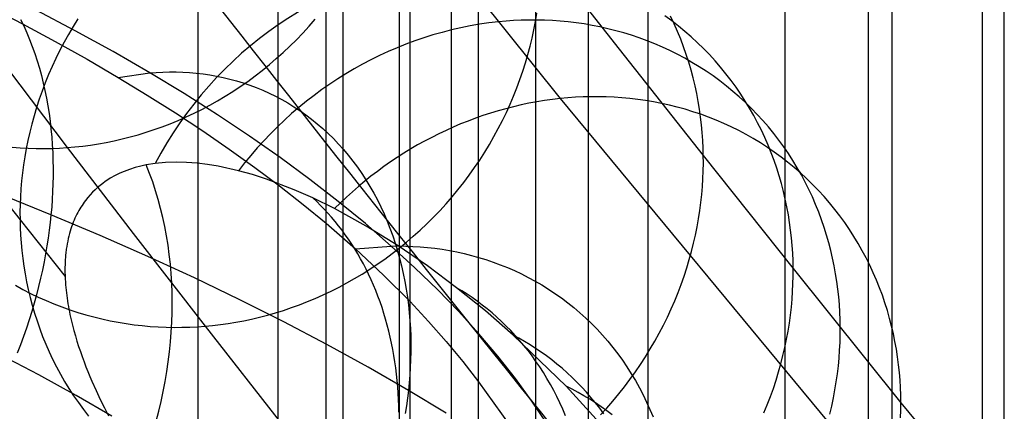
# Model space of a CAD drawing. Extents: x -37 to 483, y -973 to -253.
# Tile 87 of 197: x 317 to 353, y -859 to -845. Entities that reach past the tile are written whole.
import ezdxf

# ---------------------------------------------------------------- set-up
doc = ezdxf.new("R2010")
doc.units = 0
for name, color, linetype in [('LIVELLO_03', 5, 'CONTINUOUS'), ('LIVELLO_04', 96, 'CONTINUOUS'), ('PREDEFINITO', 7, 'CONTINUOUS')]:
    doc.layers.add(name, color=color, linetype=linetype)

msp = doc.modelspace()

# ---------------------------------------------------------------- linework, layer by layer
at = {"layer": 'LIVELLO_03'}
for p, q in [((336.352, -842.231, 456.816), (339.219, -845.892, 445.443)), ((332.999, -842.648, 416.835), (337.052, -847.699, 404.088)), ((336.143, -844.872, 457.3), (336.194, -844.571, 457.251)), ((341.144, -844.851, 419.507), (340.894, -844.668, 419.395)), ((319.35, -844.772, 427.451), (319.174, -845.058, 427.477)), ((327.834, -845.045, 480.744), (328.056, -844.789, 480.741)), ((335.063, -844.858, 411.173), (334.787, -844.883, 411.106)), ((335.342, -844.838, 411.242), (335.063, -844.858, 411.173)), ((335.624, -844.825, 411.314), (335.342, -844.838, 411.242)), ((335.907, -844.819, 411.388), (335.624, -844.825, 411.314)), ((336.192, -844.819, 411.464), (335.907, -844.819, 411.388)), ((336.085, -845.175, 457.349), (336.143, -844.872, 457.3)), ((336.478, -844.825, 411.542), (336.192, -844.819, 411.464)), ((336.766, -844.839, 411.623), (336.478, -844.825, 411.542)), ((337.055, -844.859, 411.705), (336.766, -844.839, 411.623)), ((337.345, -844.887, 411.79), (337.055, -844.859, 411.705)), ((337.636, -844.922, 411.877), (337.345, -844.887, 411.79)), ((337.927, -844.964, 411.966), (337.636, -844.922, 411.877)), ((338.218, -845.014, 412.058), (337.927, -844.964, 411.966)), ((338.509, -845.072, 412.151), (338.218, -845.014, 412.058)), ((341.233, -844.956, 432.759), (341.103, -844.679, 432.661)), ((341.389, -845.041, 419.619), (341.144, -844.851, 419.507)), ((341.356, -845.236, 432.855), (341.233, -844.956, 432.759)), ((319.006, -845.346, 427.505), (318.846, -845.637, 427.536)), ((319.174, -845.058, 427.477), (319.006, -845.346, 427.505)), ((327.371, -845.541, 480.744), (327.605, -845.296, 480.745)), ((327.605, -845.296, 480.745), (327.834, -845.045, 480.744)), ((336.019, -845.479, 457.395), (336.085, -845.175, 457.349)), ((338.8, -845.137, 412.246), (338.509, -845.072, 412.151)), ((339.09, -845.21, 412.343), (338.8, -845.137, 412.246)), ((339.379, -845.291, 412.442), (339.09, -845.21, 412.343)), ((339.666, -845.379, 412.542), (339.379, -845.291, 412.442)), ((339.952, -845.476, 412.645), (339.666, -845.379, 412.542)), ((341.471, -845.517, 432.949), (341.356, -845.236, 432.855)), ((341.628, -845.237, 419.732), (341.389, -845.041, 419.619)), ((341.861, -845.441, 419.844), (341.628, -845.237, 419.732)), ((318.846, -845.637, 427.536), (318.693, -845.931, 427.569)), ((327.131, -845.779, 480.741), (327.371, -845.541, 480.744)), ((335.945, -845.783, 457.441), (336.019, -845.479, 457.395)), ((340.237, -845.58, 412.749), (339.952, -845.476, 412.645)), ((340.518, -845.693, 412.854), (340.237, -845.58, 412.749)), ((340.798, -845.813, 412.961), (340.518, -845.693, 412.854)), ((341.578, -845.8, 433.042), (341.471, -845.517, 432.949)), ((342.089, -845.65, 419.957), (341.861, -845.441, 419.844)), ((342.31, -845.867, 420.071), (342.089, -845.65, 419.957)), ((318.693, -845.931, 427.569), (318.547, -846.227, 427.604)), ((326.634, -846.237, 480.729), (326.885, -846.012, 480.736)), ((326.885, -846.012, 480.736), (327.131, -845.779, 480.741)), ((335.775, -846.393, 457.527), (335.864, -846.088, 457.485)), ((335.864, -846.088, 457.485), (335.945, -845.783, 457.441)), ((339.219, -845.892, 445.443), (342.302, -849.796, 434.168)), ((341.074, -845.941, 413.069), (340.798, -845.813, 412.961)), ((341.348, -846.077, 413.179), (341.074, -845.941, 413.069)), ((341.618, -846.221, 413.29), (341.348, -846.077, 413.179)), ((341.677, -846.085, 433.134), (341.578, -845.8, 433.042)), ((341.769, -846.371, 433.224), (341.677, -846.085, 433.134)), ((342.526, -846.089, 420.184), (342.31, -845.867, 420.071)), ((342.735, -846.317, 420.296), (342.526, -846.089, 420.184)), ((318.547, -846.227, 427.604), (318.41, -846.525, 427.642)), ((326.118, -846.668, 480.709), (326.378, -846.456, 480.72)), ((326.378, -846.456, 480.72), (326.634, -846.237, 480.729)), ((335.678, -846.698, 457.568), (335.775, -846.393, 457.527)), ((341.884, -846.373, 413.401), (341.618, -846.221, 413.29)), ((341.853, -846.657, 433.313), (341.769, -846.371, 433.224)), ((342.147, -846.532, 413.514), (341.884, -846.373, 413.401)), ((342.937, -846.551, 420.409), (342.735, -846.317, 420.296)), ((316.767, -846.593, 491.497), (318.963, -849.499, 479.924)), ((318.28, -846.824, 427.682), (318.157, -847.125, 427.724)), ((318.41, -846.525, 427.642), (318.28, -846.824, 427.682)), ((325.853, -846.873, 480.696), (326.118, -846.668, 480.709)), ((335.573, -847.003, 457.607), (335.678, -846.698, 457.568)), ((341.929, -846.945, 433.399), (341.853, -846.657, 433.313)), ((342.405, -846.699, 413.628), (342.147, -846.532, 413.514)), ((342.658, -846.873, 413.742), (342.405, -846.699, 413.628)), ((343.132, -846.79, 420.521), (342.937, -846.551, 420.409)), ((343.32, -847.034, 420.633), (343.132, -846.79, 420.521)), ((318.157, -847.125, 427.724), (318.043, -847.426, 427.768)), ((325.312, -847.261, 480.665), (325.584, -847.071, 480.681)), ((325.584, -847.071, 480.681), (325.853, -846.873, 480.696)), ((335.461, -847.307, 457.645), (335.573, -847.003, 457.607)), ((341.998, -847.232, 433.485), (341.929, -846.945, 433.399)), ((342.907, -847.054, 413.857), (342.658, -846.873, 413.742)), ((343.15, -847.242, 413.973), (342.907, -847.054, 413.857)), ((343.501, -847.283, 420.744), (343.32, -847.034, 420.633)), ((318.043, -847.426, 427.768), (317.937, -847.728, 427.815)), ((324.756, -847.619, 480.626), (325.035, -847.443, 480.646)), ((325.035, -847.443, 480.646), (325.312, -847.261, 480.665)), ((335.34, -847.609, 457.68), (335.461, -847.307, 457.645)), ((342.06, -847.52, 433.568), (341.998, -847.232, 433.485)), ((342.114, -847.808, 433.65), (342.06, -847.52, 433.568)), ((343.388, -847.438, 414.089), (343.15, -847.242, 413.973)), ((343.62, -847.64, 414.205), (343.388, -847.438, 414.089)), ((343.675, -847.536, 420.854), (343.501, -847.283, 420.744)), ((343.841, -847.794, 420.964), (343.675, -847.536, 420.854)), ((317.937, -847.728, 427.815), (317.838, -848.031, 427.863)), ((324.189, -847.945, 480.581), (324.474, -847.786, 480.604)), ((324.474, -847.786, 480.604), (324.756, -847.619, 480.626)), ((335.076, -848.211, 457.746), (335.212, -847.911, 457.714)), ((335.212, -847.911, 457.714), (335.34, -847.609, 457.68)), ((337.328, -847.674, 404.156), (337.052, -847.699, 404.088)), ((337.052, -847.699, 404.088), (347.954, -860.872, 372.212)), ((337.607, -847.654, 404.227), (337.328, -847.674, 404.156)), ((337.887, -847.64, 404.3), (337.607, -847.654, 404.227)), ((338.17, -847.633, 404.376), (337.887, -847.64, 404.3)), ((338.454, -847.632, 404.453), (338.17, -847.633, 404.376)), ((338.74, -847.638, 404.533), (338.454, -847.632, 404.453)), ((339.028, -847.651, 404.615), (338.74, -847.638, 404.533)), ((339.316, -847.671, 404.7), (339.028, -847.651, 404.615)), ((339.606, -847.698, 404.786), (339.316, -847.671, 404.7)), ((339.896, -847.732, 404.875), (339.606, -847.698, 404.786)), ((340.186, -847.774, 404.966), (339.896, -847.732, 404.875)), ((340.477, -847.823, 405.059), (340.186, -847.774, 404.966)), ((340.767, -847.88, 405.154), (340.477, -847.823, 405.059)), ((341.057, -847.944, 405.251), (340.767, -847.88, 405.154)), ((342.162, -848.095, 433.729), (342.114, -847.808, 433.65)), ((343.847, -847.848, 414.322), (343.62, -847.64, 414.205)), ((344, -848.056, 421.072), (343.841, -847.794, 420.964)), ((344.068, -848.063, 414.438), (343.847, -847.848, 414.322)), ((314.051, -848.13, 440.307), (317.229, -852.152, 428.698)), ((317.838, -848.031, 427.863), (317.747, -848.333, 427.913)), ((323.323, -848.377, 480.5), (323.614, -848.241, 480.528)), ((323.614, -848.241, 480.528), (323.902, -848.097, 480.555)), ((323.902, -848.097, 480.555), (324.189, -847.945, 480.581)), ((334.932, -848.509, 457.775), (335.076, -848.211, 457.746)), ((341.347, -848.016, 405.35), (341.057, -847.944, 405.251)), ((341.635, -848.096, 405.451), (341.347, -848.016, 405.35)), ((341.922, -848.184, 405.553), (341.635, -848.096, 405.451)), ((342.207, -848.28, 405.658), (341.922, -848.184, 405.553)), ((342.202, -848.382, 433.807), (342.162, -848.095, 433.729)), ((342.491, -848.383, 405.764), (342.207, -848.28, 405.658)), ((344.151, -848.321, 421.18), (344, -848.056, 421.072)), ((344.282, -848.284, 414.555), (344.068, -848.063, 414.438)), ((317.663, -848.636, 427.965), (317.588, -848.937, 428.019)), ((317.747, -848.333, 427.913), (317.663, -848.636, 427.965)), ((322.445, -848.738, 480.406), (322.738, -848.625, 480.438)), ((322.738, -848.625, 480.438), (323.031, -848.505, 480.47)), ((323.031, -848.505, 480.47), (323.323, -848.377, 480.5)), ((334.78, -848.804, 457.803), (334.932, -848.509, 457.775)), ((342.235, -848.667, 433.883), (342.202, -848.382, 433.807)), ((342.772, -848.495, 405.871), (342.491, -848.383, 405.764)), ((343.051, -848.614, 405.98), (342.772, -848.495, 405.871)), ((343.327, -848.742, 406.091), (343.051, -848.614, 405.98)), ((344.295, -848.59, 421.286), (344.151, -848.321, 421.18)), ((344.489, -848.511, 414.671), (344.282, -848.284, 414.555)), ((344.431, -848.861, 421.392), (344.295, -848.59, 421.286)), ((344.69, -848.743, 414.787), (344.489, -848.511, 414.671)), ((317.588, -848.937, 428.019), (317.52, -849.238, 428.074)), ((321.563, -849.028, 480.299), (321.857, -848.939, 480.336)), ((321.857, -848.939, 480.336), (322.151, -848.842, 480.371)), ((322.151, -848.842, 480.371), (322.445, -848.738, 480.406)), ((334.621, -849.097, 457.828), (334.78, -848.804, 457.803)), ((342.262, -848.952, 433.957), (342.235, -848.667, 433.883)), ((342.281, -849.235, 434.029), (342.262, -848.952, 433.957)), ((343.599, -848.877, 406.202), (343.327, -848.742, 406.091)), ((343.869, -849.02, 406.315), (343.599, -848.877, 406.202)), ((344.559, -849.135, 421.496), (344.431, -848.861, 421.392)), ((344.884, -848.981, 414.903), (344.69, -848.743, 414.787)), ((345.072, -849.224, 415.018), (344.884, -848.981, 414.903)), ((317.52, -849.238, 428.074), (317.459, -849.538, 428.131)), ((319.816, -849.406, 480.057), (320.104, -849.361, 480.099)), ((320.104, -849.361, 480.099), (320.393, -849.309, 480.141)), ((320.393, -849.309, 480.141), (320.684, -849.25, 480.182)), ((320.684, -849.25, 480.182), (320.976, -849.183, 480.222)), ((320.976, -849.183, 480.222), (321.269, -849.109, 480.261)), ((321.269, -849.109, 480.261), (321.563, -849.028, 480.299)), ((334.454, -849.387, 457.852), (334.621, -849.097, 457.828)), ((342.295, -849.516, 434.1), (342.281, -849.235, 434.029)), ((344.134, -849.171, 406.429), (343.869, -849.02, 406.315)), ((344.396, -849.329, 406.544), (344.134, -849.171, 406.429)), ((344.653, -849.495, 406.66), (344.396, -849.329, 406.544)), ((344.68, -849.412, 421.598), (344.559, -849.135, 421.496)), ((345.252, -849.471, 415.132), (345.072, -849.224, 415.018)), ((316.941, -849.488, 479.57), (317.235, -849.51, 479.625)), ((317.235, -849.51, 479.625), (317.529, -849.525, 479.678)), ((317.459, -849.538, 428.131), (317.405, -849.837, 428.189)), ((317.529, -849.525, 479.678), (317.82, -849.533, 479.73)), ((317.82, -849.533, 479.73), (318.109, -849.534, 479.781)), ((318.109, -849.534, 479.781), (318.397, -849.529, 479.83)), ((318.397, -849.529, 479.83), (318.681, -849.517, 479.877)), ((318.681, -849.517, 479.877), (318.963, -849.499, 479.924)), ((318.963, -849.499, 479.924), (319.245, -849.475, 479.969)), ((318.963, -849.499, 479.924), (321.381, -852.653, 468.432)), ((319.245, -849.475, 479.969), (319.53, -849.444, 480.013)), ((319.53, -849.444, 480.013), (319.816, -849.406, 480.057)), ((334.098, -849.957, 457.892), (334.28, -849.674, 457.873)), ((334.28, -849.674, 457.873), (334.454, -849.387, 457.852)), ((342.302, -849.796, 434.168), (342.295, -849.516, 434.1)), ((344.906, -849.668, 406.777), (344.653, -849.495, 406.66)), ((344.793, -849.691, 421.699), (344.68, -849.412, 421.598)), ((344.898, -849.972, 421.799), (344.793, -849.691, 421.699)), ((345.154, -849.848, 406.894), (344.906, -849.668, 406.777)), ((345.424, -849.723, 415.246), (345.252, -849.471, 415.132)), ((345.59, -849.98, 415.359), (345.424, -849.723, 415.246)), ((317.405, -849.837, 428.189), (317.359, -850.134, 428.249)), ((322.194, -850.082, 415.965), (321.862, -850.136, 416.607)), ((322.571, -850.046, 415.235), (322.194, -850.082, 415.965)), ((322.953, -850.034, 414.495), (322.571, -850.046, 415.235)), ((323.339, -850.043, 413.748), (322.953, -850.034, 414.495)), ((323.725, -850.073, 412.998), (323.339, -850.043, 413.748)), ((324.111, -850.12, 412.248), (323.725, -850.073, 412.998)), ((333.909, -850.237, 457.909), (334.098, -849.957, 457.892)), ((342.297, -850.359, 434.301), (342.303, -850.076, 434.235)), ((342.302, -849.796, 434.168), (345.598, -853.938, 423.004)), ((342.303, -850.076, 434.235), (342.302, -849.796, 434.168)), ((344.995, -850.254, 421.897), (344.898, -849.972, 421.799)), ((345.396, -850.036, 407.012), (345.154, -849.848, 406.894)), ((345.634, -850.23, 407.13), (345.396, -850.036, 407.012)), ((345.747, -850.24, 415.471), (345.59, -849.98, 415.359)), ((317.32, -850.429, 428.31), (317.288, -850.723, 428.372)), ((317.359, -850.134, 428.249), (317.32, -850.429, 428.31)), ((320.891, -850.444, 418.497), (320.721, -850.528, 418.829)), ((321.049, -850.375, 418.188), (320.891, -850.444, 418.497)), ((321.25, -850.3, 417.796), (321.049, -850.375, 418.188)), ((321.453, -850.235, 417.4), (321.25, -850.3, 417.796)), ((321.658, -850.18, 417.003), (321.453, -850.235, 417.4)), ((321.862, -850.136, 416.607), (321.658, -850.18, 417.003)), ((324.495, -850.183, 411.5), (324.111, -850.12, 412.248)), ((325.248, -850.35, 410.026), (324.495, -850.183, 411.5)), ((325.762, -850.494, 409.013), (325.248, -850.35, 410.026)), ((333.713, -850.512, 457.923), (333.909, -850.237, 457.909)), ((342.286, -850.645, 434.366), (342.297, -850.359, 434.301)), ((345.085, -850.538, 421.994), (344.995, -850.254, 421.897)), ((345.865, -850.431, 407.249), (345.634, -850.23, 407.13)), ((345.898, -850.504, 415.582), (345.747, -850.24, 415.471)), ((346.091, -850.639, 407.367), (345.865, -850.431, 407.249)), ((317.288, -850.723, 428.372), (317.263, -851.014, 428.435)), ((320.357, -850.748, 419.544), (320.264, -850.815, 419.73)), ((320.45, -850.686, 419.361), (320.357, -850.748, 419.544)), ((320.542, -850.629, 419.18), (320.45, -850.686, 419.361)), ((320.721, -850.528, 418.829), (320.542, -850.629, 419.18)), ((326.275, -850.659, 407.997), (325.762, -850.494, 409.013)), ((327.287, -851.045, 405.97), (326.275, -850.659, 407.997)), ((333.3, -851.049, 457.945), (333.51, -850.783, 457.935)), ((333.51, -850.783, 457.935), (333.713, -850.512, 457.923)), ((342.267, -850.934, 434.43), (342.286, -850.645, 434.366)), ((345.167, -850.822, 422.088), (345.085, -850.538, 421.994)), ((346.04, -850.771, 415.692), (345.898, -850.504, 415.582)), ((346.175, -851.041, 415.801), (346.04, -850.771, 415.692)), ((346.311, -850.853, 407.486), (346.091, -850.639, 407.367)), ((317.263, -851.014, 428.435), (317.245, -851.302, 428.499)), ((319.893, -851.139, 420.477), (319.803, -851.234, 420.662)), ((319.985, -851.049, 420.291), (319.893, -851.139, 420.477)), ((320.077, -850.966, 420.103), (319.985, -851.049, 420.291)), ((320.171, -850.888, 419.916), (320.077, -850.966, 420.103)), ((320.264, -850.815, 419.73), (320.171, -850.888, 419.916)), ((327.976, -851.349, 404.572), (327.287, -851.045, 405.97)), ((333.084, -851.31, 457.952), (333.3, -851.049, 457.945)), ((342.242, -851.225, 434.494), (342.267, -850.934, 434.43)), ((345.242, -851.107, 422.181), (345.167, -850.822, 422.088)), ((345.309, -851.393, 422.272), (345.242, -851.107, 422.181)), ((346.302, -851.314, 415.908), (346.175, -851.041, 415.801)), ((346.525, -851.073, 407.605), (346.311, -850.853, 407.486)), ((346.731, -851.299, 407.724), (346.525, -851.073, 407.605)), ((317.245, -851.302, 428.499), (317.233, -851.588, 428.565)), ((319.586, -851.501, 421.114), (319.545, -851.56, 421.202)), ((319.628, -851.444, 421.025), (319.586, -851.501, 421.114)), ((319.714, -851.336, 420.845), (319.628, -851.444, 421.025)), ((319.803, -851.234, 420.662), (319.714, -851.336, 420.845)), ((328.774, -851.74, 402.93), (327.976, -851.349, 404.572)), ((328.118, -851.483, 404.697), (327.976, -851.349, 404.572)), ((328.258, -851.621, 404.823), (328.118, -851.483, 404.697)), ((332.861, -851.565, 457.957), (333.084, -851.31, 457.952)), ((342.171, -851.814, 434.617), (342.21, -851.518, 434.556)), ((342.21, -851.518, 434.556), (342.242, -851.225, 434.494)), ((345.369, -851.678, 422.362), (345.309, -851.393, 422.272)), ((346.422, -851.59, 416.014), (346.302, -851.314, 415.908)), ((346.932, -851.53, 407.842), (346.731, -851.299, 407.724)), ((347.125, -851.767, 407.96), (346.932, -851.53, 407.842)), ((317.233, -851.588, 428.565), (317.228, -851.872, 428.631)), ((317.228, -851.872, 428.631), (317.229, -852.152, 428.698)), ((319.35, -851.878, 421.625), (319.314, -851.947, 421.706)), ((319.387, -851.811, 421.543), (319.35, -851.878, 421.625)), ((319.425, -851.745, 421.46), (319.387, -851.811, 421.543)), ((319.464, -851.682, 421.375), (319.425, -851.745, 421.46)), ((319.504, -851.62, 421.289), (319.464, -851.682, 421.375)), ((319.545, -851.56, 421.202), (319.504, -851.62, 421.289)), ((328.395, -851.762, 404.948), (328.258, -851.621, 404.823)), ((328.53, -851.908, 405.073), (328.395, -851.762, 404.948)), ((329.935, -852.379, 400.494), (328.774, -851.74, 402.93)), ((332.398, -852.06, 457.96), (332.632, -851.816, 457.96)), ((332.632, -851.816, 457.96), (332.861, -851.565, 457.957)), ((342.125, -852.111, 434.676), (342.171, -851.814, 434.617)), ((345.422, -851.964, 422.449), (345.369, -851.678, 422.362)), ((346.534, -851.868, 416.118), (346.422, -851.59, 416.014)), ((346.638, -852.147, 416.221), (346.534, -851.868, 416.118)), ((347.312, -852.009, 408.077), (347.125, -851.767, 407.96)), ((317.229, -852.152, 428.698), (318.883, -854.234, 422.992)), ((317.229, -852.152, 428.698), (317.236, -852.431, 428.766)), ((319.181, -852.243, 422.012), (319.15, -852.322, 422.084)), ((319.212, -852.166, 421.938), (319.181, -852.243, 422.012)), ((319.245, -852.091, 421.862), (319.212, -852.166, 421.938)), ((319.279, -852.018, 421.785), (319.245, -852.091, 421.862)), ((319.314, -851.947, 421.706), (319.279, -852.018, 421.785)), ((328.663, -852.058, 405.197), (328.53, -851.908, 405.073)), ((328.793, -852.213, 405.321), (328.663, -852.058, 405.197)), ((328.92, -852.37, 405.444), (328.793, -852.213, 405.321)), ((332.157, -852.299, 457.958), (332.398, -852.06, 457.96)), ((342.072, -852.409, 434.735), (342.125, -852.111, 434.676)), ((345.467, -852.249, 422.534), (345.422, -851.964, 422.449)), ((345.506, -852.533, 422.618), (345.467, -852.249, 422.534)), ((346.734, -852.428, 416.322), (346.638, -852.147, 416.221)), ((347.491, -852.256, 408.194), (347.312, -852.009, 408.077)), ((347.663, -852.507, 408.31), (347.491, -852.256, 408.194)), ((317.236, -852.431, 428.766), (317.249, -852.713, 428.836)), ((319.068, -852.571, 422.289), (319.043, -852.658, 422.353)), ((319.094, -852.486, 422.223), (319.068, -852.571, 422.289)), ((319.121, -852.403, 422.154), (319.094, -852.486, 422.223)), ((319.15, -852.322, 422.084), (319.121, -852.403, 422.154)), ((329.044, -852.532, 405.567), (328.92, -852.37, 405.444)), ((329.165, -852.698, 405.689), (329.044, -852.532, 405.567)), ((331.072, -853.084, 398.043), (329.935, -852.379, 400.494)), ((331.661, -852.756, 457.947), (331.912, -852.531, 457.953)), ((331.912, -852.531, 457.953), (332.157, -852.299, 457.958)), ((342.011, -852.709, 434.792), (342.072, -852.409, 434.735)), ((345.538, -852.817, 422.699), (345.506, -852.533, 422.618)), ((346.823, -852.71, 416.422), (346.734, -852.428, 416.322)), ((347.827, -852.762, 408.425), (347.663, -852.507, 408.31)), ((317.249, -852.713, 428.836), (317.269, -852.996, 428.908)), ((318.978, -852.932, 422.53), (318.96, -853.028, 422.585)), ((318.998, -852.839, 422.474), (318.978, -852.932, 422.53)), ((319.02, -852.747, 422.414), (318.998, -852.839, 422.474)), ((319.043, -852.658, 422.353), (319.02, -852.747, 422.414)), ((321.381, -852.653, 468.432), (324.018, -856.054, 457.025)), ((329.284, -852.867, 405.811), (329.165, -852.698, 405.689)), ((329.399, -853.041, 405.931), (329.284, -852.867, 405.811)), ((331.145, -853.188, 457.926), (331.405, -852.975, 457.937)), ((331.405, -852.975, 457.937), (331.661, -852.756, 457.947)), ((341.943, -853.01, 434.847), (342.011, -852.709, 434.792)), ((345.563, -853.099, 422.779), (345.538, -852.817, 422.699)), ((346.905, -852.994, 416.519), (346.823, -852.71, 416.422)), ((347.985, -853.022, 408.539), (347.827, -852.762, 408.425)), ((317.269, -852.996, 428.908), (317.295, -853.28, 428.982)), ((317.295, -853.28, 428.982), (317.329, -853.566, 429.058)), ((318.915, -853.329, 422.732), (318.91, -853.381, 422.754)), ((318.922, -853.277, 422.709), (318.915, -853.329, 422.732)), ((318.928, -853.226, 422.685), (318.922, -853.277, 422.709)), ((318.936, -853.176, 422.661), (318.928, -853.226, 422.685)), ((318.943, -853.126, 422.636), (318.936, -853.176, 422.661)), ((318.96, -853.028, 422.585), (318.943, -853.126, 422.636)), ((329.511, -853.217, 406.051), (329.399, -853.041, 405.931)), ((329.62, -853.398, 406.169), (329.511, -853.217, 406.051)), ((330.88, -853.393, 457.912), (331.145, -853.188, 457.926)), ((332.179, -853.842, 395.591), (331.072, -853.084, 398.043)), ((341.784, -853.614, 434.952), (341.867, -853.312, 434.9)), ((341.867, -853.312, 434.9), (341.943, -853.01, 434.847)), ((345.581, -853.38, 422.856), (345.563, -853.099, 422.779)), ((346.978, -853.277, 416.615), (346.905, -852.994, 416.519)), ((347.045, -853.562, 416.709), (346.978, -853.277, 416.615)), ((348.134, -853.285, 408.652), (347.985, -853.022, 408.539)), ((348.276, -853.551, 408.764), (348.134, -853.285, 408.652)), ((317.329, -853.566, 429.058), (317.369, -853.852, 429.136)), ((318.888, -853.65, 422.853), (318.885, -853.706, 422.871)), ((318.891, -853.595, 422.835), (318.888, -853.65, 422.853)), ((318.895, -853.541, 422.816), (318.891, -853.595, 422.835)), ((318.899, -853.487, 422.796), (318.895, -853.541, 422.816)), ((318.904, -853.433, 422.775), (318.899, -853.487, 422.796)), ((318.91, -853.381, 422.754), (318.904, -853.433, 422.775)), ((329.725, -853.581, 406.287), (329.62, -853.398, 406.169)), ((329.827, -853.768, 406.403), (329.725, -853.581, 406.287)), ((330.339, -853.781, 457.878), (330.612, -853.591, 457.896)), ((330.612, -853.591, 457.896), (330.88, -853.393, 457.912)), ((341.693, -853.917, 435.002), (341.784, -853.614, 434.952)), ((345.593, -853.66, 422.931), (345.581, -853.38, 422.856)), ((345.598, -853.938, 423.004), (345.593, -853.66, 422.931)), ((347.104, -853.846, 416.802), (347.045, -853.562, 416.709)), ((348.41, -853.821, 408.874), (348.276, -853.551, 408.764)), ((317.369, -853.852, 429.136), (317.416, -854.14, 429.216)), ((318.879, -853.934, 422.933), (318.878, -853.993, 422.946)), ((318.878, -853.993, 422.946), (318.879, -854.052, 422.959)), ((318.881, -853.819, 422.903), (318.879, -853.876, 422.919)), ((318.879, -853.876, 422.919), (318.879, -853.934, 422.933)), ((318.879, -854.052, 422.959), (318.88, -854.112, 422.971)), ((318.883, -853.762, 422.887), (318.881, -853.819, 422.903)), ((318.885, -853.706, 422.871), (318.883, -853.762, 422.887)), ((329.785, -854.141, 457.835), (330.064, -853.965, 457.858)), ((329.926, -853.959, 406.518), (329.827, -853.768, 406.403)), ((330.02, -854.152, 406.632), (329.926, -853.959, 406.518)), ((330.064, -853.965, 457.858), (330.339, -853.781, 457.878)), ((333.25, -854.642, 393.151), (332.179, -853.842, 395.591)), ((341.594, -854.219, 435.051), (341.693, -853.917, 435.002)), ((345.598, -853.938, 423.004), (349.552, -858.865, 410.569)), ((345.598, -854.216, 423.076), (345.598, -853.938, 423.004)), ((347.155, -854.131, 416.892), (347.104, -853.846, 416.802)), ((348.537, -854.093, 408.984), (348.41, -853.821, 408.874)), ((317.416, -854.14, 429.216), (317.47, -854.427, 429.298)), ((318.88, -854.112, 422.971), (318.881, -854.173, 422.982)), ((318.881, -854.173, 422.982), (318.883, -854.234, 422.992)), ((318.883, -854.234, 422.992), (318.887, -854.333, 423.006)), ((318.887, -854.333, 423.006), (318.893, -854.433, 423.018)), ((329.22, -854.469, 457.784), (329.504, -854.309, 457.81)), ((329.504, -854.309, 457.81), (329.785, -854.141, 457.835)), ((330.112, -854.349, 406.745), (330.02, -854.152, 406.632)), ((330.199, -854.548, 406.856), (330.112, -854.349, 406.745)), ((341.487, -854.521, 435.097), (341.594, -854.219, 435.051)), ((345.591, -854.498, 423.147), (345.598, -854.216, 423.076)), ((347.2, -854.415, 416.98), (347.155, -854.131, 416.892)), ((347.238, -854.698, 417.066), (347.2, -854.415, 416.98)), ((348.656, -854.368, 409.092), (348.537, -854.093, 408.984)), ((348.767, -854.645, 409.198), (348.656, -854.368, 409.092)), ((317.06, -854.555, 455.287), (317.336, -854.707, 455.375)), ((317.336, -854.707, 455.375), (317.616, -854.852, 455.462)), ((317.47, -854.427, 429.298), (317.532, -854.715, 429.381)), ((317.532, -854.715, 429.381), (317.601, -855.003, 429.466)), ((318.893, -854.433, 423.018), (318.9, -854.532, 423.028)), ((318.9, -854.532, 423.028), (318.909, -854.632, 423.035)), ((318.909, -854.632, 423.035), (318.919, -854.731, 423.039)), ((318.919, -854.731, 423.039), (318.93, -854.831, 423.041)), ((328.356, -854.904, 457.692), (328.646, -854.767, 457.724)), ((328.646, -854.767, 457.724), (328.934, -854.622, 457.755)), ((328.934, -854.622, 457.755), (329.22, -854.469, 457.784)), ((330.283, -854.751, 406.966), (330.199, -854.548, 406.856)), ((330.363, -854.956, 407.074), (330.283, -854.751, 406.966)), ((334.305, -855.495, 390.673), (333.25, -854.642, 393.151)), ((333.442, -854.758, 393.275), (333.25, -854.642, 393.151)), ((333.633, -854.88, 393.4), (333.442, -854.758, 393.275)), ((341.373, -854.823, 435.141), (341.487, -854.521, 435.097)), ((345.558, -855.069, 423.286), (345.578, -854.782, 423.217)), ((345.578, -854.782, 423.217), (345.591, -854.498, 423.147)), ((347.269, -854.981, 417.15), (347.238, -854.698, 417.066)), ((348.871, -854.923, 409.303), (348.767, -854.645, 409.198)), ((317.601, -855.003, 429.466), (317.678, -855.29, 429.553)), ((317.616, -854.852, 455.462), (317.899, -854.988, 455.547)), ((317.899, -854.988, 455.547), (318.185, -855.116, 455.632)), ((318.185, -855.116, 455.632), (318.473, -855.237, 455.715)), ((318.93, -854.831, 423.041), (318.942, -854.931, 423.041)), ((318.942, -854.931, 423.041), (318.956, -855.031, 423.039)), ((318.956, -855.031, 423.039), (318.971, -855.13, 423.035)), ((318.971, -855.13, 423.035), (318.987, -855.23, 423.028)), ((327.774, -855.155, 457.622), (328.065, -855.034, 457.658)), ((328.065, -855.034, 457.658), (328.356, -854.904, 457.692)), ((330.44, -855.164, 407.181), (330.363, -854.956, 407.074)), ((333.821, -855.007, 393.526), (333.633, -854.88, 393.4)), ((334.008, -855.139, 393.652), (333.821, -855.007, 393.526)), ((334.192, -855.278, 393.778), (334.008, -855.139, 393.652)), ((341.121, -855.423, 435.224), (341.251, -855.123, 435.183)), ((341.251, -855.123, 435.183), (341.373, -854.823, 435.141)), ((345.532, -855.358, 423.354), (345.558, -855.069, 423.286)), ((347.293, -855.262, 417.232), (347.269, -854.981, 417.15)), ((348.967, -855.204, 409.406), (348.871, -854.923, 409.303)), ((317.678, -855.29, 429.553), (317.762, -855.577, 429.641)), ((318.473, -855.237, 455.715), (318.763, -855.349, 455.798)), ((318.763, -855.349, 455.798), (319.055, -855.453, 455.879)), ((318.987, -855.23, 423.028), (319.005, -855.329, 423.02)), ((319.005, -855.329, 423.02), (319.023, -855.429, 423.009)), ((319.023, -855.429, 423.009), (319.042, -855.528, 422.997)), ((319.055, -855.453, 455.879), (319.349, -855.549, 455.959)), ((326.603, -855.564, 457.461), (326.896, -855.474, 457.504)), ((326.896, -855.474, 457.504), (327.189, -855.375, 457.545)), ((327.189, -855.375, 457.545), (327.481, -855.269, 457.584)), ((327.481, -855.269, 457.584), (327.774, -855.155, 457.622)), ((330.512, -855.374, 407.286), (330.44, -855.164, 407.181)), ((330.58, -855.587, 407.389), (330.512, -855.374, 407.286)), ((334.374, -855.421, 393.905), (334.192, -855.278, 393.778)), ((335.329, -856.387, 388.192), (334.305, -855.495, 390.673)), ((334.552, -855.57, 394.033), (334.374, -855.421, 393.905)), ((340.983, -855.721, 435.261), (341.121, -855.423, 435.224)), ((345.498, -855.65, 423.421), (345.532, -855.358, 423.354)), ((347.31, -855.542, 417.312), (347.293, -855.262, 417.232)), ((349.055, -855.485, 409.507), (348.967, -855.204, 409.406)), ((349.135, -855.768, 409.607), (349.055, -855.485, 409.507)), ((317.762, -855.577, 429.641), (317.853, -855.863, 429.731)), ((317.853, -855.863, 429.731), (317.953, -856.147, 429.823)), ((319.042, -855.528, 422.997), (319.063, -855.627, 422.982)), ((319.063, -855.627, 422.982), (319.085, -855.726, 422.966)), ((319.085, -855.726, 422.966), (319.107, -855.825, 422.948)), ((319.107, -855.825, 422.948), (319.131, -855.923, 422.928)), ((319.349, -855.549, 455.959), (319.644, -855.637, 456.037)), ((319.644, -855.637, 456.037), (319.939, -855.717, 456.114)), ((319.939, -855.717, 456.114), (320.235, -855.789, 456.19)), ((320.235, -855.789, 456.19), (320.532, -855.854, 456.264)), ((320.532, -855.854, 456.264), (320.828, -855.91, 456.337)), ((325.151, -855.907, 457.23), (325.439, -855.853, 457.278)), ((325.439, -855.853, 457.278), (325.729, -855.792, 457.326)), ((325.729, -855.792, 457.326), (326.019, -855.723, 457.372)), ((326.019, -855.723, 457.372), (326.311, -855.648, 457.418)), ((326.311, -855.648, 457.418), (326.603, -855.564, 457.461)), ((330.645, -855.802, 407.491), (330.58, -855.587, 407.389)), ((330.705, -856.019, 407.59), (330.645, -855.802, 407.491)), ((334.729, -855.724, 394.16), (334.552, -855.57, 394.033)), ((334.902, -855.884, 394.288), (334.729, -855.724, 394.16)), ((340.838, -856.017, 435.297), (340.983, -855.721, 435.261)), ((345.458, -855.943, 423.486), (345.498, -855.65, 423.421)), ((347.321, -855.821, 417.39), (347.31, -855.542, 417.312)), ((347.326, -856.098, 417.465), (347.321, -855.821, 417.39)), ((349.209, -856.051, 409.704), (349.135, -855.768, 409.607)), ((317.953, -856.147, 429.823), (318.06, -856.431, 429.916)), ((319.131, -855.923, 422.928), (319.155, -856.022, 422.906)), ((319.155, -856.022, 422.906), (319.181, -856.12, 422.883)), ((319.181, -856.12, 422.883), (319.207, -856.217, 422.858)), ((319.207, -856.217, 422.858), (319.262, -856.412, 422.804)), ((320.828, -855.91, 456.337), (321.125, -855.959, 456.408)), ((321.125, -855.959, 456.408), (321.42, -856, 456.477)), ((321.42, -856, 456.477), (321.715, -856.034, 456.545)), ((321.715, -856.034, 456.545), (322.009, -856.061, 456.611)), ((322.009, -856.061, 456.611), (322.302, -856.08, 456.675)), ((322.302, -856.08, 456.675), (322.593, -856.092, 456.738)), ((322.593, -856.092, 456.738), (322.882, -856.098, 456.799)), ((322.882, -856.098, 456.799), (323.169, -856.097, 456.858)), ((323.169, -856.097, 456.858), (323.455, -856.089, 456.915)), ((323.455, -856.089, 456.915), (323.738, -856.074, 456.971)), ((323.738, -856.074, 456.971), (324.018, -856.054, 457.025)), ((324.018, -856.054, 457.025), (324.298, -856.027, 457.077)), ((324.018, -856.054, 457.025), (326.873, -859.7, 445.703)), ((324.298, -856.027, 457.077), (324.581, -855.994, 457.129)), ((324.581, -855.994, 457.129), (324.865, -855.954, 457.18)), ((324.865, -855.954, 457.18), (325.151, -855.907, 457.23)), ((330.762, -856.238, 407.688), (330.705, -856.019, 407.59)), ((335.072, -856.049, 394.415), (334.902, -855.884, 394.288)), ((335.238, -856.219, 394.543), (335.072, -856.049, 394.415)), ((335.402, -856.394, 394.671), (335.238, -856.219, 394.543)), ((340.685, -856.31, 435.33), (340.838, -856.017, 435.297)), ((345.411, -856.239, 423.55), (345.458, -855.943, 423.486)), ((347.325, -856.375, 417.539), (347.326, -856.098, 417.465)), ((349.274, -856.335, 409.8), (349.209, -856.051, 409.704)), ((318.06, -856.431, 429.916), (318.175, -856.712, 430.011)), ((319.262, -856.412, 422.804), (319.32, -856.605, 422.743)), ((330.814, -856.459, 407.784), (330.762, -856.238, 407.688)), ((330.863, -856.682, 407.878), (330.814, -856.459, 407.784)), ((337.273, -858.261, 383.255), (335.329, -856.387, 388.192)), ((335.536, -856.499, 388.31), (335.329, -856.387, 388.192)), ((335.561, -856.575, 394.798), (335.402, -856.394, 394.671)), ((335.742, -856.617, 388.429), (335.536, -856.499, 388.31)), ((335.717, -856.761, 394.925), (335.561, -856.575, 394.798)), ((340.524, -856.602, 435.361), (340.685, -856.31, 435.33)), ((345.294, -856.834, 423.674), (345.356, -856.536, 423.613)), ((345.356, -856.536, 423.613), (345.411, -856.239, 423.55)), ((347.317, -856.656, 417.613), (347.325, -856.375, 417.539)), ((349.333, -856.618, 409.894), (349.274, -856.335, 409.8)), ((318.175, -856.712, 430.011), (318.297, -856.991, 430.107)), ((319.32, -856.605, 422.743), (319.381, -856.796, 422.677)), ((319.381, -856.796, 422.677), (319.445, -856.986, 422.606)), ((330.907, -856.906, 407.97), (330.863, -856.682, 407.878)), ((330.947, -857.132, 408.059), (330.907, -856.906, 407.97)), ((335.869, -856.951, 395.052), (335.717, -856.761, 394.925)), ((335.945, -856.74, 388.549), (335.742, -856.617, 388.429)), ((336.017, -857.146, 395.178), (335.869, -856.951, 395.052)), ((336.147, -856.869, 388.67), (335.945, -856.74, 388.549)), ((336.346, -857.004, 388.791), (336.147, -856.869, 388.67)), ((340.18, -857.175, 435.414), (340.356, -856.89, 435.389)), ((340.356, -856.89, 435.389), (340.524, -856.602, 435.361)), ((345.224, -857.134, 423.733), (345.294, -856.834, 423.674)), ((347.283, -857.225, 417.756), (347.303, -856.939, 417.685)), ((347.303, -856.939, 417.685), (347.317, -856.656, 417.613)), ((349.384, -856.902, 409.986), (349.333, -856.618, 409.894)), ((349.428, -857.185, 410.075), (349.384, -856.902, 409.986)), ((318.297, -856.991, 430.107), (318.427, -857.268, 430.204)), ((318.427, -857.268, 430.204), (318.566, -857.542, 430.303)), ((319.445, -856.986, 422.606), (319.511, -857.173, 422.53)), ((319.511, -857.173, 422.53), (319.579, -857.359, 422.45)), ((330.983, -857.36, 408.147), (330.947, -857.132, 408.059)), ((336.161, -857.347, 395.303), (336.017, -857.146, 395.178)), ((336.543, -857.145, 388.914), (336.346, -857.004, 388.791)), ((336.738, -857.291, 389.036), (336.543, -857.145, 388.914)), ((336.929, -857.444, 389.16), (336.738, -857.291, 389.036)), ((339.998, -857.457, 435.438), (340.18, -857.175, 435.414)), ((345.148, -857.434, 423.791), (345.224, -857.134, 423.733)), ((347.256, -857.513, 417.826), (347.283, -857.225, 417.756)), ((349.466, -857.468, 410.163), (349.428, -857.185, 410.075)), ((318.566, -857.542, 430.303), (318.711, -857.813, 430.402)), ((319.579, -857.359, 422.45), (319.649, -857.542, 422.366)), ((319.649, -857.542, 422.366), (319.721, -857.722, 422.279)), ((331.016, -857.588, 408.233), (330.983, -857.36, 408.147)), ((331.044, -857.818, 408.316), (331.016, -857.588, 408.233)), ((336.3, -857.551, 395.428), (336.161, -857.347, 395.303)), ((336.435, -857.761, 395.552), (336.3, -857.551, 395.428)), ((337.118, -857.602, 389.284), (336.929, -857.444, 389.16)), ((337.304, -857.765, 389.408), (337.118, -857.602, 389.284)), ((339.808, -857.735, 435.458), (339.998, -857.457, 435.438)), ((345.063, -857.735, 423.847), (345.148, -857.434, 423.791)), ((347.222, -857.804, 417.895), (347.256, -857.513, 417.826)), ((349.496, -857.75, 410.249), (349.466, -857.468, 410.163)), ((318.711, -857.813, 430.402), (318.865, -858.081, 430.503)), ((319.721, -857.722, 422.279), (319.794, -857.9, 422.188)), ((319.794, -857.9, 422.188), (319.868, -858.075, 422.094)), ((331.068, -858.048, 408.397), (331.044, -857.818, 408.316)), ((336.565, -857.974, 395.675), (336.435, -857.761, 395.552)), ((336.69, -858.192, 395.797), (336.565, -857.974, 395.675)), ((337.487, -857.935, 389.532), (337.304, -857.765, 389.408)), ((337.666, -858.109, 389.657), (337.487, -857.935, 389.532)), ((339.407, -858.279, 435.491), (339.611, -858.009, 435.476)), ((339.611, -858.009, 435.476), (339.808, -857.735, 435.458)), ((344.871, -858.337, 423.953), (344.971, -858.036, 423.901)), ((344.971, -858.036, 423.901), (345.063, -857.735, 423.847)), ((347.181, -858.097, 417.963), (347.222, -857.804, 417.895)), ((349.519, -858.031, 410.332), (349.496, -857.75, 410.249)), ((349.537, -858.311, 410.413), (349.519, -858.031, 410.332)), ((318.865, -858.081, 430.503), (319.026, -858.346, 430.604)), ((319.026, -858.346, 430.604), (319.194, -858.606, 430.707)), ((319.868, -858.075, 422.094), (320.019, -858.415, 421.901)), ((331.088, -858.279, 408.476), (331.068, -858.048, 408.397)), ((331.104, -858.511, 408.553), (331.088, -858.279, 408.476)), ((336.811, -858.414, 395.917), (336.69, -858.192, 395.797)), ((339.088, -860.248, 378.327), (337.273, -858.261, 383.255)), ((337.49, -858.372, 383.365), (337.273, -858.261, 383.255)), ((337.706, -858.488, 383.476), (337.49, -858.372, 383.365)), ((337.841, -858.29, 389.781), (337.666, -858.109, 389.657)), ((338.013, -858.476, 389.906), (337.841, -858.29, 389.781)), ((339.196, -858.544, 435.504), (339.407, -858.279, 435.491)), ((344.763, -858.638, 424.003), (344.871, -858.337, 423.953)), ((347.077, -858.688, 418.094), (347.133, -858.391, 418.029)), ((347.133, -858.391, 418.029), (347.181, -858.097, 417.963)), ((349.547, -858.589, 410.492), (349.537, -858.311, 410.413)), ((319.194, -858.606, 430.707), (319.37, -858.862, 430.81)), ((320.019, -858.415, 421.901), (320.172, -858.742, 421.701)), ((320.172, -858.742, 421.701), (320.324, -859.053, 421.497)), ((331.116, -858.744, 408.627), (331.104, -858.511, 408.553)), ((331.124, -858.977, 408.7), (331.116, -858.744, 408.627)), ((336.927, -858.64, 396.037), (336.811, -858.414, 395.917)), ((337.037, -858.87, 396.156), (336.927, -858.64, 396.037)), ((337.92, -858.61, 383.588), (337.706, -858.488, 383.476)), ((338.133, -858.738, 383.702), (337.92, -858.61, 383.588)), ((338.18, -858.667, 390.031), (338.013, -858.476, 389.906)), ((338.343, -858.872, 383.816), (338.133, -858.738, 383.702)), ((338.343, -858.864, 390.155), (338.18, -858.667, 390.031)), ((338.979, -858.805, 435.514), (339.196, -858.544, 435.504)), ((344.648, -858.938, 424.051), (344.763, -858.638, 424.003)), ((347.015, -858.985, 418.157), (347.077, -858.688, 418.094)), ((349.552, -858.865, 410.569), (349.547, -858.589, 410.492)), ((319.37, -858.862, 430.81), (319.553, -859.114, 430.914)), ((319.553, -859.114, 430.914), (319.743, -859.36, 431.019)), ((320.324, -859.053, 421.497), (320.474, -859.347, 421.294)), ((331.128, -859.21, 408.769), (331.124, -858.977, 408.7)), ((337.143, -859.104, 396.273), (337.037, -858.87, 396.156)), ((337.243, -859.341, 396.388), (337.143, -859.104, 396.273)), ((338.502, -859.065, 390.279), (338.343, -858.864, 390.155)), ((338.552, -859.012, 383.931), (338.343, -858.872, 383.816)), ((338.657, -859.272, 390.403), (338.502, -859.065, 390.279)), ((338.527, -859.309, 435.525), (338.756, -859.06, 435.521)), ((338.757, -859.158, 384.047), (338.552, -859.012, 383.931)), ((338.756, -859.06, 435.521), (338.979, -858.805, 435.514)), ((344.525, -859.237, 424.096), (344.648, -858.938, 424.051)), ((346.945, -859.284, 418.219), (347.015, -858.985, 418.157)), ((349.55, -859.142, 410.645), (349.552, -858.865, 410.569)), ((349.552, -858.865, 410.569), (360.329, -871.887, 379.056)), ((338.961, -859.31, 384.164), (338.757, -859.158, 384.047)), ((349.542, -859.422, 410.719), (349.55, -859.142, 410.645))]:
    msp.add_line(p, q, dxfattribs=at)
at = {"layer": 'LIVELLO_03', "extrusion": (-0.242548, 0.242636, 0.939307)}
msp.add_arc((368.905, 933.997, 106.311), 13.298, 229.2576, 288.498, dxfattribs=at)
at = {"layer": 'LIVELLO_03', "extrusion": (-0.249786, 0.251032, 0.935195)}
msp.add_arc((367.253, 936.578, 88.747), 13.259, 229.3517, 278.5912, dxfattribs=at)
at = {"layer": 'LIVELLO_03', "extrusion": (-0.255211, 0.255607, 0.932487)}
msp.add_arc((369.061, 937.412, 74.11), 13.212, 229.2328, 270.3707, dxfattribs=at)
at = {"layer": 'LIVELLO_03', "extrusion": (-0.59739, 0.222197, 0.770554)}
msp.add_arc((694.816, 717.834, -60.157), 13.304, 88.4237, 140.1684, dxfattribs=at)
at = {"layer": 'LIVELLO_04'}
for p, q in [((352.548, -911.409, 291.901), (352.548, -306.107, 305.791)), ((348.359, -904.581, 305.54), (348.359, -312.183, 319.134)), ((353.342, -904.546, 306.798), (353.342, -312.148, 320.392)), ((340.28, -891.212, 333.139), (340.28, -324.028, 346.155)), ((345.304, -891.181, 334.259), (345.304, -323.997, 347.275)), ((333.059, -878.48, 361.001), (333.059, -335.222, 373.467)), ((338.085, -878.449, 362.109), (338.085, -335.191, 374.575)), ((331.148, -875.422, 367.891), (331.148, -337.899, 380.226)), ((336.152, -875.389, 369.079), (336.152, -337.866, 381.414)), ((329.081, -872.422, 374.718), (329.081, -340.522, 386.924)), ((334.049, -872.386, 376.025), (334.049, -340.485, 388.231)), ((326.699, -869.491, 381.228), (326.699, -343.093, 393.308)), ((331.541, -869.445, 382.874), (331.541, -343.047, 394.953)), ((323.771, -866.633, 387.581), (323.771, -345.6, 399.537)), ((328.463, -866.578, 389.55), (328.463, -345.545, 401.507))]:
    msp.add_line(p, q, dxfattribs=at)
at = {"layer": 'PREDEFINITO'}
for p, q in [((349.213, -300.033, 290.602), (349.213, -918.339, 276.413)), ((316.085, -844.317, 408.409), (317.321, -844.957, 406.92)), ((319.253, -845.215, 406.572), (317.82, -844.461, 408.327)), ((317.248, -844.794, 424.082), (317.364, -845.036, 424.254)), ((317.321, -844.957, 406.92), (318.524, -845.605, 405.412)), ((317.364, -845.036, 424.254), (317.475, -845.284, 424.423)), ((317.475, -845.284, 424.423), (317.58, -845.536, 424.588)), ((320.643, -845.98, 404.792), (319.253, -845.215, 406.572)), ((317.58, -845.536, 424.588), (317.679, -845.792, 424.749)), ((318.524, -845.605, 405.412), (319.695, -846.261, 403.885)), ((317.679, -845.792, 424.749), (317.772, -846.053, 424.906)), ((317.772, -846.053, 424.906), (317.859, -846.317, 425.058)), ((321.987, -846.756, 402.986), (320.643, -845.98, 404.792)), ((317.859, -846.317, 425.058), (317.939, -846.585, 425.207)), ((319.695, -846.261, 403.885), (320.834, -846.925, 402.34)), ((317.939, -846.585, 425.207), (318.014, -846.856, 425.351)), ((320.834, -846.925, 402.34), (321.987, -846.756, 402.986)), ((321.987, -846.756, 402.986), (322.229, -846.739, 403.127)), ((323.25, -847.52, 401.21), (321.987, -846.756, 402.986)), ((322.229, -846.739, 403.127), (322.471, -846.727, 403.27)), ((322.471, -846.727, 403.27), (322.715, -846.722, 403.415)), ((322.715, -846.722, 403.415), (322.96, -846.723, 403.563)), ((322.96, -846.723, 403.563), (323.205, -846.731, 403.714)), ((323.205, -846.731, 403.714), (323.452, -846.746, 403.867)), ((323.452, -846.746, 403.867), (323.698, -846.767, 404.022)), ((323.698, -846.767, 404.022), (323.945, -846.796, 404.179)), ((323.945, -846.796, 404.179), (324.191, -846.832, 404.339)), ((324.191, -846.832, 404.339), (324.438, -846.875, 404.5)), ((318.014, -846.856, 425.351), (318.082, -847.131, 425.491)), ((318.082, -847.131, 425.491), (318.144, -847.408, 425.626)), ((320.834, -846.925, 402.34), (321.899, -847.572, 400.835)), ((324.438, -846.875, 404.5), (324.684, -846.926, 404.664)), ((324.684, -846.926, 404.664), (324.929, -846.984, 404.829)), ((324.929, -846.984, 404.829), (325.173, -847.051, 404.996)), ((325.173, -847.051, 404.996), (325.415, -847.124, 405.164)), ((325.415, -847.124, 405.164), (325.657, -847.206, 405.334)), ((318.144, -847.408, 425.626), (318.201, -847.687, 425.757)), ((324.47, -848.293, 399.411), (323.25, -847.52, 401.21)), ((325.657, -847.206, 405.334), (325.896, -847.295, 405.505)), ((325.896, -847.295, 405.505), (326.134, -847.393, 405.677)), ((326.134, -847.393, 405.677), (326.369, -847.498, 405.85)), ((326.369, -847.498, 405.85), (326.601, -847.611, 406.023)), ((318.201, -847.687, 425.757), (318.251, -847.968, 425.883)), ((321.899, -847.572, 400.835), (322.933, -848.226, 399.313)), ((326.601, -847.611, 406.023), (326.831, -847.733, 406.198)), ((326.831, -847.733, 406.198), (327.058, -847.862, 406.373)), ((327.058, -847.862, 406.373), (327.281, -847.999, 406.548)), ((318.251, -847.968, 425.883), (318.295, -848.251, 426.005)), ((318.295, -848.251, 426.005), (318.333, -848.536, 426.122)), ((322.933, -848.226, 399.313), (323.936, -848.886, 397.777)), ((327.281, -847.999, 406.548), (327.501, -848.144, 406.723)), ((327.501, -848.144, 406.723), (327.717, -848.296, 406.898)), ((318.333, -848.536, 426.122), (318.366, -848.822, 426.234)), ((325.646, -849.076, 397.591), (324.47, -848.293, 399.411)), ((327.717, -848.296, 406.898), (327.928, -848.457, 407.073)), ((327.928, -848.457, 407.073), (328.136, -848.624, 407.248)), ((328.136, -848.624, 407.248), (328.339, -848.8, 407.422)), ((318.366, -848.822, 426.234), (318.393, -849.108, 426.342)), ((323.936, -848.886, 397.777), (324.906, -849.553, 396.225)), ((328.339, -848.8, 407.422), (328.537, -848.982, 407.596)), ((328.537, -848.982, 407.596), (328.73, -849.172, 407.768)), ((318.393, -849.108, 426.342), (318.414, -849.396, 426.444)), ((326.778, -849.867, 395.75), (325.646, -849.076, 397.591)), ((328.73, -849.172, 407.768), (328.917, -849.369, 407.939)), ((318.414, -849.396, 426.444), (318.429, -849.683, 426.542)), ((318.429, -849.683, 426.542), (318.439, -849.971, 426.636)), ((324.906, -849.553, 396.225), (325.845, -850.226, 394.659)), ((328.917, -849.369, 407.939), (329.1, -849.572, 408.109)), ((329.1, -849.572, 408.109), (329.276, -849.782, 408.278)), ((318.439, -849.971, 426.636), (318.444, -850.258, 426.724)), ((327.865, -850.667, 393.889), (326.778, -849.867, 395.75)), ((329.276, -849.782, 408.278), (329.447, -849.999, 408.445)), ((329.447, -849.999, 408.445), (329.612, -850.222, 408.61)), ((318.444, -850.258, 426.724), (318.443, -850.545, 426.808)), ((325.845, -850.226, 394.659), (326.751, -850.905, 393.079)), ((329.612, -850.222, 408.61), (329.771, -850.451, 408.773)), ((318.443, -850.545, 426.808), (318.438, -850.831, 426.888)), ((328.907, -851.474, 392.01), (327.865, -850.667, 393.889)), ((329.771, -850.451, 408.773), (329.923, -850.685, 408.934)), ((329.923, -850.685, 408.934), (330.069, -850.925, 409.093)), ((318.427, -851.116, 426.963), (318.411, -851.4, 427.033)), ((318.438, -850.831, 426.888), (318.427, -851.116, 426.963)), ((326.751, -850.905, 393.079), (327.624, -851.59, 391.485)), ((330.069, -850.925, 409.093), (330.209, -851.17, 409.25)), ((330.209, -851.17, 409.25), (330.342, -851.42, 409.403)), ((318.366, -851.964, 427.16), (316.495, -851.207, 428.921)), ((318.411, -851.4, 427.033), (318.391, -851.683, 427.099)), ((329.903, -852.29, 390.113), (328.907, -851.474, 392.01)), ((330.342, -851.42, 409.403), (330.468, -851.675, 409.555)), ((318.391, -851.683, 427.099), (318.366, -851.964, 427.16)), ((327.624, -851.59, 391.485), (328.463, -852.28, 389.878)), ((330.468, -851.675, 409.555), (330.587, -851.934, 409.703)), ((318.337, -852.246, 427.218), (318.302, -852.531, 427.272)), ((318.366, -851.964, 427.16), (318.337, -852.246, 427.218)), ((320.166, -852.724, 425.392), (318.366, -851.964, 427.16)), ((330.587, -851.934, 409.703), (330.7, -852.197, 409.848)), ((330.7, -852.197, 409.848), (330.805, -852.464, 409.991)), ((318.302, -852.531, 427.272), (318.263, -852.819, 427.323)), ((328.463, -852.28, 389.878), (329.538, -853.216, 387.702)), ((328.463, -866.578, 389.55), (328.463, -852.28, 389.878)), ((330.854, -853.113, 388.198), (329.903, -852.29, 390.113)), ((330.805, -852.464, 409.991), (330.904, -852.734, 410.13)), ((318.263, -852.819, 427.323), (318.218, -853.109, 427.37)), ((321.922, -853.498, 423.592), (320.166, -852.724, 425.392)), ((330.904, -852.734, 410.13), (330.995, -853.008, 410.266)), ((318.218, -853.109, 427.37), (318.168, -853.403, 427.413)), ((329.538, -853.216, 387.702), (330.854, -853.113, 388.198)), ((329.538, -853.216, 387.702), (330.571, -854.178, 385.462)), ((330.854, -853.113, 388.198), (331.116, -853.111, 388.302)), ((331.721, -853.909, 386.347), (330.854, -853.113, 388.198)), ((330.995, -853.008, 410.266), (331.08, -853.284, 410.398)), ((331.08, -853.284, 410.398), (331.158, -853.563, 410.527)), ((331.116, -853.111, 388.302), (331.381, -853.115, 388.409)), ((331.381, -853.115, 388.409), (331.646, -853.125, 388.519)), ((331.646, -853.125, 388.519), (331.913, -853.142, 388.63)), ((331.913, -853.142, 388.63), (332.18, -853.166, 388.744)), ((332.18, -853.166, 388.744), (332.448, -853.196, 388.86)), ((332.448, -853.196, 388.86), (332.717, -853.234, 388.979)), ((332.717, -853.234, 388.979), (332.986, -853.278, 389.1)), ((332.986, -853.278, 389.1), (333.254, -853.33, 389.222)), ((333.254, -853.33, 389.222), (333.523, -853.389, 389.347)), ((318.112, -853.699, 427.452), (318.051, -853.997, 427.487)), ((318.168, -853.403, 427.413), (318.112, -853.699, 427.452)), ((323.632, -854.285, 421.76), (321.922, -853.498, 423.592)), ((331.158, -853.563, 410.527), (331.229, -853.844, 410.653)), ((333.523, -853.389, 389.347), (333.791, -853.456, 389.474)), ((333.791, -853.456, 389.474), (334.057, -853.53, 389.602)), ((334.057, -853.53, 389.602), (334.323, -853.611, 389.733)), ((334.323, -853.611, 389.733), (334.588, -853.701, 389.865)), ((334.588, -853.701, 389.865), (334.851, -853.798, 389.999)), ((318.051, -853.997, 427.487), (317.984, -854.297, 427.518)), ((331.229, -853.844, 410.653), (331.293, -854.127, 410.775)), ((332.545, -854.711, 384.481), (331.721, -853.909, 386.347)), ((334.851, -853.798, 389.999), (335.111, -853.903, 390.134)), ((335.111, -853.903, 390.134), (335.37, -854.015, 390.271)), ((335.37, -854.015, 390.271), (335.626, -854.136, 390.409)), ((317.984, -854.297, 427.518), (317.912, -854.599, 427.544)), ((325.297, -855.086, 419.896), (323.632, -854.285, 421.76)), ((330.571, -854.178, 385.462), (331.541, -855.15, 383.202)), ((331.293, -854.127, 410.775), (331.35, -854.412, 410.893)), ((331.35, -854.412, 410.893), (331.4, -854.698, 411.008)), ((335.626, -854.136, 390.409), (335.88, -854.264, 390.548)), ((335.88, -854.264, 390.548), (336.13, -854.4, 390.688)), ((336.13, -854.4, 390.688), (336.377, -854.543, 390.829)), ((317.912, -854.599, 427.544), (317.834, -854.903, 427.566)), ((331.4, -854.698, 411.008), (331.443, -854.985, 411.119)), ((333.327, -855.519, 382.602), (332.545, -854.711, 384.481)), ((336.377, -854.543, 390.829), (336.62, -854.695, 390.971)), ((336.62, -854.695, 390.971), (336.859, -854.854, 391.113)), ((317.834, -854.903, 427.566), (317.75, -855.208, 427.584)), ((326.915, -855.9, 418.003), (325.297, -855.086, 419.896)), ((331.443, -854.985, 411.119), (331.48, -855.273, 411.226)), ((336.859, -854.854, 391.113), (337.095, -855.02, 391.257)), ((337.095, -855.02, 391.257), (337.325, -855.194, 391.4)), ((317.75, -855.208, 427.584), (317.66, -855.514, 427.597)), ((331.48, -855.273, 411.226), (331.511, -855.561, 411.329)), ((331.541, -855.15, 383.202), (332.222, -855.879, 381.504)), ((331.541, -869.445, 382.874), (331.541, -855.15, 383.202)), ((337.325, -855.194, 391.4), (337.551, -855.375, 391.544)), ((337.551, -855.375, 391.544), (337.772, -855.563, 391.688)), ((317.565, -855.82, 427.605), (317.464, -856.127, 427.608)), ((317.66, -855.514, 427.597), (317.565, -855.82, 427.605)), ((331.511, -855.561, 411.329), (331.535, -855.85, 411.429)), ((331.535, -855.85, 411.429), (331.552, -856.139, 411.524)), ((334.064, -856.332, 380.71), (333.327, -855.519, 382.602)), ((337.772, -855.563, 391.688), (337.988, -855.759, 391.831)), ((337.988, -855.759, 391.831), (338.198, -855.961, 391.975)), ((317.464, -856.127, 427.608), (317.357, -856.435, 427.606)), ((328.485, -856.726, 416.081), (326.915, -855.9, 418.003)), ((331.552, -856.139, 411.524), (331.564, -856.427, 411.616)), ((332.222, -855.879, 381.504), (332.868, -856.613, 379.797)), ((338.198, -855.961, 391.975), (338.403, -856.169, 392.118)), ((338.403, -856.169, 392.118), (338.601, -856.385, 392.261)), ((317.357, -856.435, 427.606), (317.244, -856.742, 427.6)), ((331.564, -856.427, 411.616), (331.569, -856.714, 411.704)), ((334.757, -857.151, 378.805), (334.064, -856.332, 380.71)), ((338.601, -856.385, 392.261), (338.794, -856.606, 392.404)), ((317.244, -856.742, 427.6), (317.126, -857.049, 427.588)), ((330.007, -857.565, 414.13), (328.485, -856.726, 416.081)), ((331.569, -856.714, 411.704), (331.568, -857.001, 411.788)), ((332.868, -856.613, 379.797), (333.477, -857.351, 378.08)), ((338.794, -856.606, 392.404), (338.98, -856.834, 392.545)), ((338.98, -856.834, 392.545), (339.159, -857.067, 392.686)), ((317.925, -857.846, 409.364), (316.518, -857.105, 411.087)), ((331.562, -857.287, 411.869), (331.55, -857.571, 411.945)), ((331.568, -857.001, 411.788), (331.562, -857.287, 411.869)), ((335.407, -857.974, 376.89), (334.757, -857.151, 378.805)), ((339.159, -857.067, 392.686), (339.332, -857.306, 392.825)), ((339.332, -857.306, 392.825), (339.498, -857.55, 392.964)), ((331.481, -858.415, 412.152), (330.007, -857.565, 414.13)), ((331.55, -857.571, 411.945), (331.532, -857.854, 412.018)), ((333.477, -857.351, 378.08), (334.049, -858.093, 376.353)), ((339.498, -857.55, 392.964), (339.657, -857.799, 393.101)), ((319.285, -858.596, 407.62), (317.925, -857.846, 409.364)), ((331.532, -857.854, 412.018), (331.509, -858.136, 412.087)), ((336.011, -858.802, 374.963), (335.407, -857.974, 376.89)), ((339.657, -857.799, 393.101), (339.809, -858.053, 393.236)), ((331.509, -858.136, 412.087), (331.481, -858.415, 412.152)), ((334.049, -858.093, 376.353), (335.178, -859.658, 372.714)), ((334.049, -872.386, 376.025), (334.049, -858.093, 376.353)), ((339.809, -858.053, 393.236), (339.954, -858.312, 393.37)), ((339.954, -858.312, 393.37), (340.091, -858.575, 393.503)), ((320.597, -859.353, 405.859), (319.285, -858.596, 407.62)), ((331.447, -858.695, 412.214), (331.408, -858.977, 412.274)), ((331.481, -858.415, 412.152), (331.447, -858.695, 412.214)), ((332.865, -859.252, 410.205), (331.481, -858.415, 412.152)), ((340.091, -858.575, 393.503), (340.221, -858.841, 393.633)), ((331.408, -858.977, 412.274), (331.363, -859.263, 412.331)), ((336.571, -859.635, 373.027), (336.011, -858.802, 374.963)), ((340.221, -858.841, 393.633), (340.344, -859.112, 393.762)), ((340.344, -859.112, 393.762), (340.459, -859.385, 393.889))]:
    msp.add_line(p, q, dxfattribs=at)
at = {"layer": 'PREDEFINITO', "extrusion": (0.750606, 0.660337, -0.023351)}
msp.add_arc((-1272.39, 613.865, -324.481), 456.978, 332.7482, 339.91451, dxfattribs=at)
at = {"layer": 'PREDEFINITO', "extrusion": (0.491566, 0.851266, -0.183599)}
msp.add_arc((-1885.256, 849.544, -641.338), 1288.698, 332.901073, 334.730153, dxfattribs=at)

doc.saveas('drawing.dxf')
